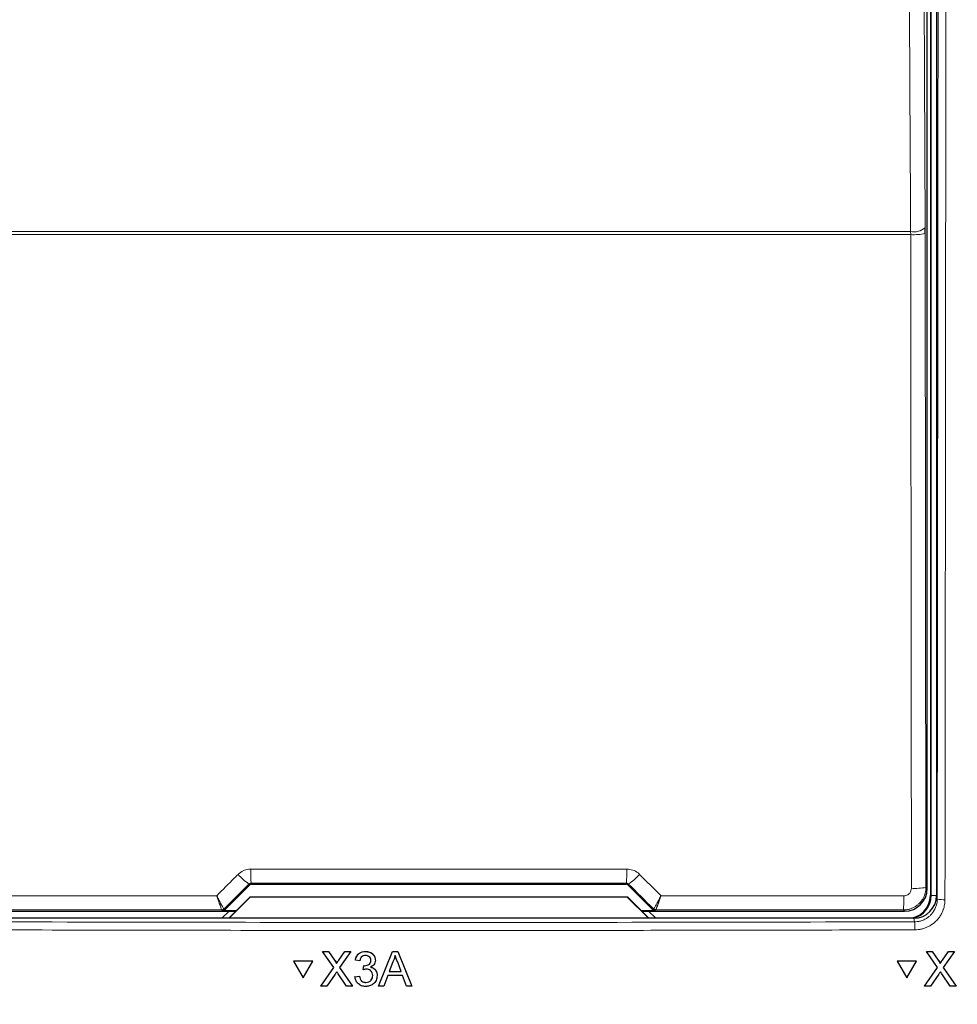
# Paper-space layout 'Blatt3' of a CAD drawing. Header units: millimetres. Extents: x 5 to 418, y 2 to 292.
# Tile 18 of 83: x 118 to 128, y 141 to 152. Entities that reach past the tile are written whole.
import ezdxf

# ---------------------------------------------------------------- set-up
doc = ezdxf.new("R2010")
doc.units = ezdxf.units.MM
doc.layers.add('SLD-0', color=7, linetype='Continuous')
doc.styles.add('SLDTEXTSTYLE0', font='TXT', dxfattribs={"width": 0.605})
doc.dimstyles.new('SLDDIMSTYLE2', dxfattribs={"dimtxt": 3.5, "dimasz": 3.302, "dimexe": 0, "dimexo": 0.0625, "dimgap": 0.875, "dimtad": 1, "dimdec": 1, "dimlfac": 6, "dimrnd": 1e-09, "dimzin": 12, "dimdsep": 46, "dimtxsty": 'SLDTEXTSTYLE0', "dimsah": 1, "dimcen": 0.09, "dimadec": 0, "dimazin": 3, "dimtfac": 1, "dimtofl": 0, "dimtmove": 0, "dimatfit": 3, "dimfxl": 1, "dimfrac": 2, "dimtolj": 1, "dimtzin": 12, "dimarcsym": 0})

# ---------------------------------------------------------------- blocks, each defined once
blk = doc.blocks.new('_D_20')
at = {"layer": 'SLD-0', "color": 7}
for p, q in [((134.355, 242.06), (152.186, 242.06)), ((151.186, 242.06), (151.186, 87.665)), ((127.161, 87.665), (152.186, 87.665))]:
    blk.add_line(p, q, dxfattribs=at)
for centre, start, end in [((148.5, 165.506), 63.4349, 116.5651), ((148.5, 164.218), 243.4349, 296.5651)]:
    blk.add_arc(centre, 6.006, start, end, dxfattribs=at)
for points in [[(151.186, 242.06), (150.678, 238.758), (151.694, 238.758)], [(151.186, 87.665), (151.694, 90.967), (150.678, 90.967)]]:
    blk.add_solid(points, dxfattribs=at)
at = {"layer": 'SLD-0', "color": 7, "insert": (146.674, 158.847), "char_height": 3.5, "attachment_point": 1, "rotation": 90, "style": 'SLDTEXTSTYLE0'}
blk.add_mtext('926,4', dxfattribs=at)

psp = doc.layouts.new('Blatt3')

# ---------------------------------------------------------------- linework, layer by layer
at = {"color": 7, "linetype": 'Continuous', "lineweight": 25}
for p, q in [((128.0464, 161.1851), (128.0464, 142.3685)), ((128.1131, 161.2018), (128.1131, 142.369)), ((128.0101, 142.4464), (128.0101, 161.1072)), ((127.989, 149.6872), (127.9889, 149.7527)), ((120.2449, 142.2086), (120.52, 142.4837)), ((120.5435, 142.4935), (124.6826, 142.4935)), ((124.7062, 142.4837), (124.9813, 142.2086)), ((120.2927, 142.1185), (120.5287, 142.3544)), ((120.5297, 142.3518), (120.2964, 142.1185)), ((120.5287, 142.3544), (120.5297, 142.3518)), ((120.5287, 142.3544), (124.6975, 142.3544)), ((124.6964, 142.3518), (120.5297, 142.3518)), ((124.6975, 142.3544), (124.6964, 142.3518)), ((124.9297, 142.1185), (124.6964, 142.3518)), ((124.6975, 142.3544), (124.9334, 142.1185)), ((117.466, 142.1964), (120.3707, 142.1964)), ((120.295, 142.1964), (120.2196, 142.121)), ((120.3731, 142.1989), (120.2213, 142.1989)), ((125.0048, 142.1989), (124.8531, 142.1989)), ((124.8555, 142.1964), (127.7602, 142.1964)), ((125.0066, 142.121), (124.9311, 142.1964)), ((127.8634, 142.1185), (117.3627, 142.1185)), ((120.2196, 142.121), (120.2196, 142.1185)), ((125.0066, 142.1185), (125.0066, 142.121)), ((121.3294, 141.751), (121.3295, 141.7521)), ((121.4515, 141.5743), (121.3294, 141.751)), ((121.3294, 141.751), (121.3945, 141.751)), ((121.3945, 141.751), (121.3946, 141.7521)), ((121.3945, 141.751), (121.4614, 141.6541)), ((121.5063, 141.654), (121.573, 141.751)), ((121.639, 141.751), (121.517, 141.5737)), ((121.573, 141.751), (121.573, 141.752)), ((121.573, 141.751), (121.639, 141.751)), ((121.639, 141.751), (121.6391, 141.752)), ((121.8029, 141.751), (121.803, 141.752)), ((121.9481, 141.3685), (122.1001, 141.751)), ((122.1001, 141.751), (122.1002, 141.752)), ((122.1001, 141.751), (122.1611, 141.751)), ((122.1611, 141.751), (122.1612, 141.752)), ((122.1611, 141.751), (122.3134, 141.3685)), ((128.0012, 141.7521), (128.0662, 141.7521)), ((128.0018, 141.751), (128.0012, 141.7521)), ((128.1233, 141.5743), (128.0018, 141.751)), ((128.0018, 141.751), (128.0668, 141.751)), ((128.0668, 141.751), (128.0662, 141.7521)), ((128.0662, 141.7521), (128.1328, 141.6552)), ((128.0668, 141.751), (128.1334, 141.6541)), ((128.1783, 141.654), (128.2452, 141.751)), ((128.3112, 141.751), (128.1888, 141.5737)), ((128.2452, 141.751), (128.2446, 141.752)), ((128.2452, 141.751), (128.3112, 141.751)), ((128.3112, 141.751), (128.3106, 141.752)), ((121.0075, 141.6429), (121.0076, 141.644)), ((121.0075, 141.6429), (121.1134, 141.4599)), ((121.2192, 141.6429), (121.0075, 141.6429)), ((121.2192, 141.644), (121.0076, 141.644)), ((121.1134, 141.4599), (121.2192, 141.6429)), ((121.2192, 141.6429), (121.2192, 141.644)), ((121.6908, 141.6529), (121.6909, 141.6539)), ((121.7399, 141.648), (121.6908, 141.6529)), ((121.9116, 141.6464), (121.9117, 141.6476)), ((121.9119, 141.6537), (121.912, 141.6548)), ((122.1045, 141.6362), (122.0653, 141.5303)), ((127.6797, 141.6429), (127.6791, 141.644)), ((127.8907, 141.644), (127.6791, 141.644)), ((127.8913, 141.6429), (127.6797, 141.6429)), ((127.6797, 141.6429), (127.7851, 141.4599)), ((127.7851, 141.4599), (127.8913, 141.6429)), ((127.8913, 141.6429), (127.8907, 141.644)), ((121.3099, 141.3685), (121.4515, 141.5743)), ((121.4813, 141.6176), (121.4814, 141.6187)), ((121.517, 141.5737), (121.6588, 141.3685)), ((121.7788, 141.5499), (121.7839, 141.594)), ((121.7788, 141.5499), (121.7789, 141.551)), ((121.7839, 141.594), (121.784, 141.5951)), ((121.7909, 141.5935), (121.791, 141.5946)), ((122.0653, 141.5303), (122.1961, 141.5303)), ((122.1961, 141.5303), (122.1588, 141.6308)), ((127.9812, 141.3685), (128.1233, 141.5743)), ((128.1492, 141.6292), (128.1485, 141.6304)), ((128.1888, 141.5737), (128.3299, 141.3685)), ((121.4665, 141.5001), (121.3758, 141.3685)), ((121.5936, 141.3685), (121.5003, 141.5036)), ((121.6859, 141.4714), (121.7351, 141.4764)), ((121.6859, 141.4714), (121.686, 141.4725)), ((121.7351, 141.4764), (121.7352, 141.4774)), ((121.9312, 141.4723), (121.9313, 141.4735)), ((121.9317, 141.4836), (121.9317, 141.4846)), ((122.049, 141.4862), (122.0054, 141.3685)), ((122.2124, 141.4862), (122.049, 141.4862)), ((122.2561, 141.3685), (122.2124, 141.4862)), ((128.1381, 141.5001), (128.0471, 141.3685)), ((128.2648, 141.3685), (128.1718, 141.5036)), ((121.3099, 141.3685), (121.3099, 141.3696)), ((121.3758, 141.3685), (121.3099, 141.3685)), ((121.6588, 141.3685), (121.5936, 141.3685)), ((121.6588, 141.3685), (121.6589, 141.3695)), ((121.807, 141.4077), (121.8071, 141.4088)), ((121.9481, 141.3685), (121.9481, 141.3695)), ((122.0054, 141.3685), (121.9481, 141.3685)), ((122.3134, 141.3685), (122.2561, 141.3685)), ((122.3134, 141.3685), (122.3135, 141.3696)), ((127.9812, 141.3685), (127.9806, 141.3696)), ((128.0471, 141.3685), (127.9812, 141.3685)), ((128.3299, 141.3685), (128.2648, 141.3685)), ((128.3299, 141.3685), (128.3293, 141.3695))]:
    psp.add_line(p, q, dxfattribs=at)
at = {"color": 7, "linetype": 'Continuous', "lineweight": 18}
for p, q in [((128.0537, 142.3685), (128.0537, 161.1851)), ((117.3983, 149.7096), (127.8279, 149.7096)), ((127.8283, 149.6768), (127.8279, 149.7096)), ((127.8283, 149.6768), (117.3979, 149.6768)), ((127.989, 149.6872), (127.9969, 142.4596)), ((120.5384, 142.5058), (120.5435, 142.4935)), ((124.6826, 142.4935), (124.6877, 142.5058)), ((120.52, 142.4837), (120.5149, 142.496)), ((124.7112, 142.496), (124.7062, 142.4837)), ((127.9969, 142.4596), (128.0101, 142.4464)), ((128.0537, 142.3685), (128.0464, 142.3685)), ((128.0537, 142.3685), (128.1131, 142.3685)), ((128.1131, 142.369), (128.1211, 142.3289)), ((120.2164, 142.2107), (120.2163, 142.2108)), ((120.2213, 142.1989), (120.2164, 142.2107)), ((120.24, 142.2205), (120.2398, 142.2206)), ((120.24, 142.2205), (120.2449, 142.2086)), ((124.9813, 142.2086), (124.9862, 142.2205)), ((124.9862, 142.2205), (124.9864, 142.2206)), ((125.0098, 142.2107), (125.0048, 142.1989)), ((125.0099, 142.2108), (125.0098, 142.2107)), ((127.7602, 142.1964), (127.747, 142.2096)), ((127.8713, 142.0788), (127.8634, 142.1185)), ((121.4614, 141.6541), (121.4615, 141.6552)), ((121.5063, 141.654), (121.5064, 141.6551)), ((128.1334, 141.6541), (128.1328, 141.6552)), ((128.1783, 141.654), (128.1778, 141.6551))]:
    psp.add_line(p, q, dxfattribs=at)
at = {"color": 7, "linetype": 'Continuous', "lineweight": 18, "flags": 128}
for points in [[(127.8279, 149.7096), (127.8264, 150.0315), (127.8203, 151.3193), (127.7961, 156.4704), (127.7879, 158.2155)], [(127.949, 158.2586), (127.9689, 154.0166), (127.9889, 149.7527)], [(127.8362, 142.4492), (127.8358, 142.7819), (127.8344, 144.1126), (127.8283, 149.6768)]]:
    psp.add_lwpolyline(points, dxfattribs=at)
at = {"color": 7, "linetype": 'Continuous', "lineweight": 18}
for centre, radius, start, end in [((127.8624, 149.9026), 0.1961, 259.85332, 310.15136), ((127.8656, 150.3485), 0.6727, 266.81598, 280.57109), ((123.3621, 142.6263), 2.8262, 179.27525, 182.44393), ((121.8641, 142.6263), 2.8262, 357.55607, 0.72475), ((120.9621, 143.1179), 0.766, 222.19195, 234.28187), ((124.2641, 143.1179), 0.766, 305.71813, 317.80805), ((127.8735, 143.1207), 0.6725, 266.81619, 280.57211), ((126.6072, 142.3302), 1.1462, 353.962, 1.78482), ((128.1862, 142.677), 0.3541, 259.41118, 273.41218), ((120.2164, 142.2441), 0.0333, 270.00748, 314.99252), ((125.0098, 142.2441), 0.0333, 225.00748, 269.99252), ((127.019, 142.0088), 0.8552, 358.75889, 4.69162)]:
    psp.add_arc(centre, radius, start, end, dxfattribs=at)
at = {"color": 7, "linetype": 'Continuous', "lineweight": 25}
for centre, radius, start, end in [((127.7964, 142.3685), 0.25, 270, 0), ((127.7964, 142.3685), 0.2573, 283.67927, 0), ((120.2162, 142.2441), 0.0333, 270.06102, 314.97735), ((125.0099, 142.2441), 0.0333, 225.02265, 269.93898)]:
    psp.add_arc(centre, radius, start, end, dxfattribs=at)
at = {"color": 7, "linetype": 'Continuous', "lineweight": 18}
for centre, major_axis, ratio, start_param, end_param in [((122.6131, 139.9396), (147.0348, 0), 0.0174551, 1.5566859, 1.5849067), ((131.9448, 150.2984), (147.6667, 147.7119), 0.0123167, 1.6359514, 1.6378189), ((113.2814, 150.2984), (-147.6667, 147.7119), 0.0123167, 4.6453664, 4.6472339), ((122.6131, 139.645), (147.0164, 0), 0.0174551, 1.5871, 1.6057242), ((122.6131, 139.645), (147.0164, 0), 0.0174551, 1.5358685, 1.5544927)]:
    psp.add_ellipse(centre, major_axis=major_axis, ratio=ratio, start_param=start_param, end_param=end_param, dxfattribs=at)
at = {"color": 7, "linetype": 'Continuous', "lineweight": 25}
for centre, major_axis, ratio, start_param, end_param in [((120.5435, 142.4601), (-0.0128, 0.0308), 0.9998216, 5.8905493, 6.6758213), ((124.6826, 142.4601), (0.0128, 0.0308), 0.9998216, 5.8905493, 6.6758213), ((127.7601, 142.4464), (0.1768, 0.1768), 0.9998985, 3.9271431, 5.4976349), ((127.863, 142.3694), (0.0491, -0.2461), 0.9960441, 6.0870179, 7.6562931), ((120.2213, 142.2322), (0.0128, -0.0308), 0.9998216, 5.8905493, 6.6758213), ((125.0048, 142.2322), (0.0128, 0.0308), 0.9998216, 2.7489567, 3.5342286)]:
    psp.add_ellipse(centre, major_axis=major_axis, ratio=ratio, start_param=start_param, end_param=end_param, dxfattribs=at)
at = {"color": 7, "linetype": 'Continuous', "lineweight": 18}
for points, knots in [([(128.1211, 142.3289), (128.1228, 143.902), (128.1262, 147.0484), (128.1304, 151.7716), (128.1339, 156.4972), (128.1356, 159.6492), (128.1365, 161.2252)], [0, 0, 0, 0, 0.249948, 0.4999168, 0.749948, 1, 1, 1, 1]), ([(128.2226, 161.2229), (128.2226, 161.1673), (128.2225, 160.8897), (128.2219, 159.7235), (128.2202, 156.8361), (128.2171, 152.395), (128.2126, 147.261), (128.209, 143.905), (128.2072, 142.3235)], [0, 0, 0, 0, 0.00880859, 0.04404297, 0.18498094, 0.46685965, 0.74876819, 1, 1, 1, 1]), ([(120.3946, 142.6034), (120.412, 142.6177), (120.4469, 142.6464), (120.4989, 142.6608), (120.5287, 142.6618), (120.5361, 142.6621)], [0, 0, 0, 0, 0.4289712, 0.8581067, 1, 1, 1, 1]), ([(120.5361, 142.6621), (120.6472, 142.6621), (121.2027, 142.6623), (122.5874, 142.6624), (123.8609, 142.6622), (124.6901, 142.6621)], [0, 0, 0, 0, 0.0802422, 0.4012143, 1, 1, 1, 1]), ([(124.6901, 142.6621), (124.7125, 142.6599), (124.7573, 142.6554), (124.8043, 142.6288), (124.8261, 142.6085), (124.8316, 142.6034)], [0, 0, 0, 0, 0.4282329, 0.8563378, 1, 1, 1, 1]), ([(120.1584, 142.3671), (120.2238, 142.4325), (120.3025, 142.5113), (120.3812, 142.5901), (120.3946, 142.6034)], [0, 0, 0, 0, 0.8306218, 1, 1, 1, 1]), ([(120.5384, 142.5058), (120.5372, 142.5058), (120.5341, 142.5057), (120.5292, 142.5047), (120.5239, 142.5026), (120.519, 142.4998), (120.5163, 142.4972), (120.5149, 142.496)], [0, 0, 0, 0, 0.1380184, 0.3466195, 0.5623806, 0.7779399, 1, 1, 1, 1]), ([(124.7112, 142.496), (124.7103, 142.4968), (124.7068, 142.5002), (124.6991, 142.5047), (124.6915, 142.5055), (124.6877, 142.5058)], [0, 0, 0, 0, 0.1482472, 0.5799252, 1, 1, 1, 1]), ([(124.8316, 142.6034), (124.91, 142.5249), (124.9887, 142.4462), (125.0675, 142.3674), (125.0678, 142.3671)], [0, 0, 0, 0, 0.996046, 1, 1, 1, 1]), ([(127.9969, 142.4596), (127.9965, 142.4487), (127.9957, 142.4265), (127.9899, 142.3989), (127.983, 142.3765), (127.9765, 142.3601), (127.9667, 142.3395), (127.9553, 142.3207), (127.9419, 142.3028), (127.9308, 142.2899), (127.9149, 142.2738), (127.8978, 142.2597), (127.8749, 142.2443), (127.8554, 142.2338), (127.8295, 142.2231), (127.8066, 142.2163), (127.783, 142.212), (127.7645, 142.2099), (127.7528, 142.2097), (127.747, 142.2096)], [0, 0, 0, 0, 0.0828292, 0.1695619, 0.2146246, 0.2618882, 0.3046655, 0.3885153, 0.4296089, 0.4751922, 0.5185828, 0.6030227, 0.6440852, 0.7289454, 0.7719404, 0.8579211, 0.9108734, 0.9553275, 1, 1, 1, 1]), ([(127.7528, 142.3658), (127.759, 142.3663), (127.7745, 142.3673), (127.798, 142.3773), (127.8191, 142.3961), (127.8334, 142.4211), (127.8353, 142.4398), (127.8362, 142.4492)], [0, 0, 0, 0, 0.1424488, 0.3561852, 0.5704207, 0.7852495, 1, 1, 1, 1]), ([(117.4733, 142.3658), (117.5844, 142.3659), (118.1396, 142.3662), (119.0346, 142.3667), (119.8187, 142.3669), (120.1584, 142.3671)], [0, 0, 0, 0, 0.1241023, 0.6205161, 1, 1, 1, 1]), ([(120.2398, 142.2206), (120.2395, 142.2207), (120.238, 142.2215), (120.2303, 142.2327), (120.2114, 142.2656), (120.1891, 142.3073), (120.172, 142.3402), (120.1632, 142.3574), (120.1599, 142.3641), (120.1586, 142.3667), (120.1584, 142.3671)], [0, 0, 0, 0, 0.0500975, 0.2741497, 0.5151595, 0.765666, 0.9118815, 0.9655794, 0.9952738, 1, 1, 1, 1]), ([(120.2163, 142.2108), (120.2161, 142.211), (120.2149, 142.2119), (120.2093, 142.224), (120.1958, 142.2591), (120.18, 142.3035), (120.168, 142.3385), (120.1618, 142.3568), (120.1594, 142.3639), (120.1585, 142.3667), (120.1584, 142.3671)], [0, 0, 0, 0, 0.0500976, 0.2741498, 0.5151591, 0.7656656, 0.911884, 0.9655798, 0.9952749, 1, 1, 1, 1]), ([(125.0678, 142.3671), (125.0676, 142.3667), (125.067, 142.3656), (125.0656, 142.3628), (125.0622, 142.3561), (125.0531, 142.3382), (125.0355, 142.3044), (125.0132, 142.2628), (124.9949, 142.2311), (124.9879, 142.2213), (124.9866, 142.2206), (124.9864, 142.2206)], [0, 0, 0, 0, 0.0047263, 0.0144598, 0.0368391, 0.0943897, 0.2530049, 0.501586, 0.7415301, 0.9644159, 1, 1, 1, 1]), ([(125.0678, 142.3671), (125.0676, 142.3667), (125.0673, 142.3655), (125.0663, 142.3626), (125.0639, 142.3554), (125.0606, 142.3459), (125.057, 142.3351), (125.0538, 142.3259), (125.0507, 142.3168), (125.0478, 142.3086), (125.0452, 142.3012), (125.0429, 142.2946), (125.0407, 142.2882), (125.0384, 142.2819), (125.0362, 142.2757), (125.034, 142.2696), (125.0319, 142.2638), (125.0298, 142.2583), (125.0273, 142.2514), (125.0243, 142.2436), (125.0211, 142.2352), (125.0186, 142.229), (125.0169, 142.2248), (125.0154, 142.2212), (125.0137, 142.2174), (125.012, 142.2139), (125.011, 142.2121), (125.0103, 142.2111), (125.01, 142.2109), (125.0099, 142.2108)], [0, 0, 0, 0, 0.0047064, 0.0144021, 0.0366913, 0.0940096, 0.1332817, 0.172671, 0.2124223, 0.2522973, 0.2827939, 0.3133473, 0.3439876, 0.3747451, 0.4061912, 0.4377027, 0.4694153, 0.5011967, 0.5306709, 0.5899689, 0.6499248, 0.7107416, 0.7414509, 0.7688485, 0.8239607, 0.8797241, 0.9361559, 0.9645577, 1, 1, 1, 1]), ([(125.0678, 142.3671), (125.1604, 142.367), (125.6975, 142.3669), (126.5926, 142.3665), (127.3948, 142.3661), (127.7528, 142.3658)], [0, 0, 0, 0, 0.1035199, 0.5999338, 1, 1, 1, 1]), ([(127.8713, 142.0788), (127.8759, 142.0789), (127.8896, 142.0791), (127.9078, 142.0813), (127.928, 142.0853), (127.9459, 142.0901), (127.9657, 142.0972), (127.9849, 142.1061), (128.0018, 142.1157), (128.0212, 142.1287), (128.043, 142.1466), (128.0634, 142.1686), (128.0787, 142.1894), (128.0897, 142.2073), (128.0992, 142.2263), (128.1097, 142.2524), (128.1168, 142.2797), (128.1205, 142.3076), (128.1209, 142.3218), (128.1211, 142.3289)], [0, 0, 0, 0, 0.0347844, 0.1046537, 0.1397669, 0.1927788, 0.2461617, 0.3001192, 0.3548636, 0.3946459, 0.4782697, 0.5699062, 0.6229194, 0.676303, 0.7302604, 0.7850037, 0.891303, 0.9452583, 1, 1, 1, 1]), ([(128.2072, 142.3235), (128.2072, 142.3189), (128.207, 142.3051), (128.205, 142.282), (128.2003, 142.2543), (128.1943, 142.2314), (128.1841, 142.2002), (128.1687, 142.1659), (128.1484, 142.1343), (128.1256, 142.1045), (128.0997, 142.0772), (128.0701, 142.054), (128.0426, 142.036), (128.0179, 142.0227), (127.9877, 142.0101), (127.9651, 142.003), (127.9394, 141.9966), (127.9106, 141.9916), (127.8862, 141.9907), (127.874, 141.9903)], [0, 0, 0, 0, 0.02639012, 0.07938747, 0.13314606, 0.18768435, 0.2150853, 0.32138293, 0.4026527, 0.43005498, 0.53637919, 0.61766916, 0.64507826, 0.72446099, 0.77823882, 0.83279611, 0.86020656, 0.92978775, 1, 1, 1, 1]), ([(117.3548, 142.0788), (119.1067, 142.0751), (122.6122, 142.0678), (126.1177, 142.0751), (127.8713, 142.0788)], [0, 0, 0, 0, 0.4997441, 1, 1, 1, 1]), ([(127.874, 141.9903), (127.8185, 141.9902), (127.5408, 141.9894), (126.3746, 141.9865), (124.0935, 141.9828), (120.8631, 141.9824), (118.5226, 141.9877), (117.3521, 141.9903)], [0, 0, 0, 0, 0.0158376, 0.0791881, 0.332598, 0.6662229, 1, 1, 1, 1])]:
    psp.add_open_spline(points, degree=3, knots=knots, dxfattribs=at)
at = {"color": 7, "linetype": 'Continuous', "lineweight": 25}
for points, knots in [([(121.6908, 141.6529), (121.6946, 141.6678), (121.7021, 141.6974), (121.731, 141.7306), (121.7668, 141.7485), (121.7908, 141.7501), (121.8029, 141.751)], [0, 0, 0, 0, 0.2802532, 0.5595228, 0.7795924, 1, 1, 1, 1]), ([(121.6909, 141.654), (121.6946, 141.6689), (121.7022, 141.6986), (121.7311, 141.7317), (121.7669, 141.7496), (121.7909, 141.7512), (121.803, 141.7521)], [0, 0, 0, 0, 0.2802532, 0.5595228, 0.7795924, 1, 1, 1, 1]), ([(121.8029, 141.751), (121.8181, 141.7494), (121.8485, 141.7464), (121.8854, 141.7228), (121.9077, 141.6895), (121.9105, 141.6656), (121.9119, 141.6537)], [0, 0, 0, 0, 0.2801842, 0.5598553, 0.7799999, 1, 1, 1, 1]), ([(121.803, 141.7521), (121.8182, 141.7505), (121.8486, 141.7475), (121.8855, 141.7239), (121.9078, 141.6906), (121.9106, 141.6668), (121.912, 141.6548)], [0, 0, 0, 0, 0.2801842, 0.5598553, 0.7799999, 1, 1, 1, 1]), ([(121.4614, 141.6541), (121.4657, 141.6476), (121.4717, 141.6385), (121.4791, 141.6266), (121.4806, 141.6206), (121.4813, 141.6176)], [0, 0, 0, 0, 0.5612769, 0.7817626, 1, 1, 1, 1]), ([(121.4615, 141.6552), (121.4658, 141.6487), (121.4718, 141.6396), (121.4792, 141.6277), (121.4807, 141.6217), (121.4814, 141.6187)], [0, 0, 0, 0, 0.5612769, 0.7817626, 1, 1, 1, 1]), ([(121.4813, 141.6176), (121.486, 141.6244), (121.4943, 141.6366), (121.5027, 141.6487), (121.5063, 141.654)], [0, 0, 0, 0, 0.5599999, 1, 1, 1, 1]), ([(121.4814, 141.6187), (121.4861, 141.6255), (121.4944, 141.6377), (121.5028, 141.6498), (121.5064, 141.6551)], [0, 0, 0, 0, 0.5599999, 1, 1, 1, 1]), ([(121.8044, 141.7068), (121.7954, 141.706), (121.7773, 141.7044), (121.7561, 141.689), (121.7444, 141.6687), (121.7414, 141.6549), (121.7399, 141.648)], [0, 0, 0, 0, 0.28000144, 0.55913078, 0.77932005, 1, 1, 1, 1]), ([(121.7909, 141.5935), (121.8007, 141.5944), (121.8201, 141.5961), (121.8451, 141.6083), (121.861, 141.629), (121.8622, 141.6444), (121.8628, 141.6521)], [0, 0, 0, 0, 0.2806803, 0.5609514, 0.7800568, 1, 1, 1, 1]), ([(121.8628, 141.6521), (121.8618, 141.6605), (121.8599, 141.6773), (121.8437, 141.6956), (121.8242, 141.7055), (121.811, 141.7064), (121.8044, 141.7068)], [0, 0, 0, 0, 0.27946, 0.5589523, 0.7792553, 1, 1, 1, 1]), ([(121.9119, 141.6537), (121.9111, 141.6446), (121.9093, 141.6264), (121.8927, 141.5971), (121.8722, 141.5852), (121.8597, 141.5779)], [0, 0, 0, 0, 0.2804963, 0.5610033, 1, 1, 1, 1]), ([(122.1306, 141.7068), (122.127, 141.6932), (122.1205, 141.6688), (122.1093, 141.6461), (122.1045, 141.6362)], [0, 0, 0, 0, 0.5599146, 1, 1, 1, 1]), ([(122.1588, 141.6308), (122.1535, 141.645), (122.1441, 141.6703), (122.1347, 141.6957), (122.1306, 141.7068)], [0, 0, 0, 0, 0.5600021, 1, 1, 1, 1]), ([(128.1328, 141.6552), (128.1373, 141.6488), (128.1428, 141.6407), (128.1475, 141.6321), (128.1484, 141.6304)], [0, 0, 0, 0, 0.800203, 1, 1, 1, 1]), ([(128.1334, 141.6541), (128.1377, 141.6476), (128.1437, 141.6385), (128.1511, 141.6266), (128.1525, 141.6206), (128.1532, 141.6176)], [0, 0, 0, 0, 0.5612769, 0.7817626, 1, 1, 1, 1]), ([(128.1526, 141.6187), (128.1573, 141.6255), (128.1657, 141.6377), (128.1741, 141.6498), (128.1777, 141.6551)], [0, 0, 0, 0, 0.5599999, 1, 1, 1, 1]), ([(128.1532, 141.6176), (128.1579, 141.6244), (128.1663, 141.6366), (128.1747, 141.6487), (128.1783, 141.654)], [0, 0, 0, 0, 0.5599999, 1, 1, 1, 1]), ([(121.4845, 141.5264), (121.4811, 141.5215), (121.4751, 141.5128), (121.4691, 141.504), (121.4665, 141.5001)], [0, 0, 0, 0, 0.5600016, 1, 1, 1, 1]), ([(121.5003, 141.5036), (121.4973, 141.5079), (121.492, 141.5154), (121.4868, 141.523), (121.4845, 141.5264)], [0, 0, 0, 0, 0.55999976, 1, 1, 1, 1]), ([(121.8106, 141.5551), (121.8046, 141.5547), (121.7938, 141.5539), (121.7834, 141.5511), (121.7788, 141.5499)], [0, 0, 0, 0, 0.5597721, 1, 1, 1, 1]), ([(121.7839, 141.594), (121.7852, 141.5939), (121.7875, 141.5936), (121.7899, 141.5935), (121.7909, 141.5935)], [0, 0, 0, 0, 0.5600031, 1, 1, 1, 1]), ([(121.8825, 141.4839), (121.8814, 141.4946), (121.8792, 141.5158), (121.8599, 141.5397), (121.8357, 141.5532), (121.819, 141.5545), (121.8106, 141.5551)], [0, 0, 0, 0, 0.2797467, 0.5591709, 0.7794436, 1, 1, 1, 1]), ([(121.8597, 141.5779), (121.8712, 141.5741), (121.8944, 141.5665), (121.918, 141.5409), (121.9301, 141.512), (121.9311, 141.493), (121.9317, 141.4836)], [0, 0, 0, 0, 0.2798072, 0.5591854, 0.7794082, 1, 1, 1, 1]), ([(121.8598, 141.579), (121.8713, 141.5752), (121.8944, 141.5676), (121.9181, 141.5421), (121.9302, 141.5131), (121.9312, 141.4942), (121.9317, 141.4847)], [0, 0, 0, 0, 0.2798072, 0.5591854, 0.7794082, 1, 1, 1, 1]), ([(128.1562, 141.5264), (128.1528, 141.5215), (128.1467, 141.5128), (128.1407, 141.504), (128.1381, 141.5001)], [0, 0, 0, 0, 0.5600016, 1, 1, 1, 1]), ([(128.1718, 141.5036), (128.1689, 141.5079), (128.1637, 141.5154), (128.1584, 141.523), (128.1562, 141.5264)], [0, 0, 0, 0, 0.5599998, 1, 1, 1, 1]), ([(121.8052, 141.3636), (121.7885, 141.3651), (121.7551, 141.3681), (121.7164, 141.3965), (121.6925, 141.4327), (121.6881, 141.4585), (121.6859, 141.4714)], [0, 0, 0, 0, 0.2799105, 0.5592491, 0.7794763, 1, 1, 1, 1]), ([(121.7351, 141.4764), (121.7376, 141.4664), (121.7426, 141.4467), (121.7587, 141.422), (121.7828, 141.4093), (121.7989, 141.4082), (121.807, 141.4077)], [0, 0, 0, 0, 0.2808811, 0.5600727, 0.7796532, 1, 1, 1, 1]), ([(121.7352, 141.4775), (121.7377, 141.4676), (121.7427, 141.4478), (121.7588, 141.4231), (121.7829, 141.4104), (121.799, 141.4093), (121.8071, 141.4088)], [0, 0, 0, 0, 0.2808811, 0.5600727, 0.7796532, 1, 1, 1, 1]), ([(121.9317, 141.4836), (121.9294, 141.4653), (121.925, 141.4289), (121.8901, 141.3892), (121.8483, 141.3667), (121.8196, 141.3646), (121.8052, 141.3636)], [0, 0, 0, 0, 0.2794007, 0.5590642, 0.7793783, 1, 1, 1, 1]), ([(121.807, 141.4077), (121.8183, 141.4088), (121.841, 141.4109), (121.8663, 141.4317), (121.8805, 141.4574), (121.8818, 141.4751), (121.8825, 141.4839)], [0, 0, 0, 0, 0.27988313, 0.55899319, 0.77931899, 1, 1, 1, 1]), ([(121.8071, 141.4088), (121.8184, 141.4099), (121.8411, 141.412), (121.8664, 141.4328), (121.8806, 141.4585), (121.8819, 141.4762), (121.8826, 141.485)], [0, 0, 0, 0, 0.27988313, 0.5589932, 0.77931899, 1, 1, 1, 1])]:
    psp.add_open_spline(points, degree=3, knots=knots, dxfattribs=at)

# ---------------------------------------------------------------- dimensions: what is measured, and where the dimension line sits
at = {"layer": 'SLD-0', "color": 7}
dim = psp.add_linear_dim(base=(151.1861, 87.6646), p1=(134.3547, 242.0601), p2=(127.1612, 87.6646), angle=90, text='(<>)', dimstyle='SLDDIMSTYLE2', dxfattribs=at)
dim.commit()
dim.dimension.update_dxf_attribs({"geometry": '_D_20', "text_midpoint": (151.1861, 164.8624), "dimtype": 160})

doc.saveas('drawing.dxf')
